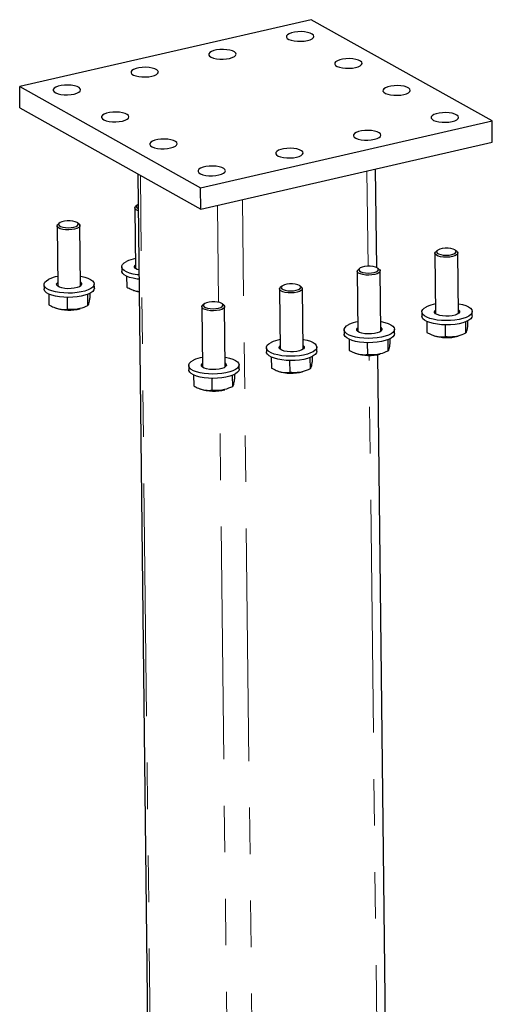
# Model space of a CAD drawing. Header units: millimetres. Extents: x 0 to 841, y 0 to 594.
# Tile 94 of 107: x 629 to 641, y 419 to 446. Entities that reach past the tile are written whole.
import ezdxf

# ---------------------------------------------------------------- set-up
doc = ezdxf.new("R2010")
doc.units = ezdxf.units.MM
doc.linetypes.add('PHANTOM', pattern=[12.7, 6.35, -1.27, 1.27, -1.27, 1.27, -1.27])
doc.layers.add('TRAIT-FORT', color=4, linetype='Continuous', lineweight=25)

msp = doc.modelspace()

# ---------------------------------------------------------------- linework, layer by layer
at = {"color": 8, "linetype": 'PHANTOM', "lineweight": 18}
for p, q in [((638.02062, 439.08863), (637.99095, 441.68405)), ((632.26058, 401.40773), (631.80135, 441.56673)), ((635.05818, 400.1791), (634.59247, 440.90545)), ((633.93665, 438.10176), (633.90639, 440.74827)), ((638.45666, 400.9577), (638.04848, 436.65239)), ((634.36973, 400.2291), (633.96424, 435.68875))]:
    msp.add_line(p, q, dxfattribs=at)
at = {"layer": 'TRAIT-FORT', "color": 4, "linetype": 'Continuous', "lineweight": 25}
for p, q in [((636.46735, 445.8162), (628.50218, 443.99135)), ((641.41069, 443.05379), (636.46735, 445.8162)), ((628.50218, 443.99135), (633.44551, 441.22894)), ((628.50887, 443.40662), (628.50218, 443.99135)), ((628.50887, 443.40662), (633.4522, 440.64421)), ((633.44551, 441.22894), (641.41069, 443.05379)), ((641.41737, 442.46906), (641.41069, 443.05379)), ((633.4522, 440.64421), (641.41737, 442.46906)), ((638.25914, 439.0501), (638.2284, 441.73845)), ((631.72676, 441.60841), (632.18542, 401.49934)), ((633.4522, 440.64421), (633.44551, 441.22894)), ((631.647, 440.67292), (631.66583, 439.02606)), ((631.647, 440.67292), (631.66583, 439.02606)), ((631.70972, 440.75037), (631.66961, 440.7148)), ((631.70972, 440.75037), (631.66961, 440.7148)), ((629.52295, 440.1863), (629.54178, 438.53944)), ((629.52295, 440.1863), (629.54178, 438.53944)), ((629.58568, 440.26374), (629.54556, 440.22817)), ((629.58568, 440.26374), (629.54556, 440.22817)), ((630.12434, 440.23479), (630.08343, 440.26943)), ((630.12434, 440.23479), (630.08343, 440.26943)), ((630.16674, 438.54658), (630.14791, 440.19344)), ((630.16674, 438.54658), (630.14791, 440.19344)), ((639.91248, 439.51369), (639.87237, 439.47812)), ((639.91248, 439.51369), (639.87237, 439.47812)), ((640.45115, 439.48474), (640.41023, 439.51938)), ((640.45115, 439.48474), (640.41023, 439.51938)), ((639.84976, 439.43624), (639.86859, 437.78938)), ((639.84976, 439.43624), (639.86859, 437.78938)), ((640.49355, 437.79653), (640.47472, 439.44339)), ((640.49355, 437.79653), (640.47472, 439.44339)), ((631.29027, 439.07232), (631.29161, 438.95537)), ((631.29027, 439.07232), (631.29161, 438.95537)), ((637.78844, 439.02706), (637.74833, 438.9915)), ((637.78844, 439.02706), (637.74833, 438.9915)), ((638.3271, 438.99811), (638.28619, 439.03276)), ((638.3271, 438.99811), (638.28619, 439.03276)), ((638.3695, 437.30991), (638.35067, 438.95677)), ((638.3695, 437.30991), (638.35067, 438.95677)), ((631.42252, 438.8152), (631.42593, 438.51649)), ((637.72571, 438.94962), (637.74454, 437.30276)), ((637.72571, 438.94962), (637.74454, 437.30276)), ((629.16623, 438.58569), (629.16757, 438.46875)), ((629.16623, 438.58569), (629.16757, 438.46875)), ((630.54248, 438.48447), (630.54114, 438.60142)), ((630.54248, 438.48447), (630.54114, 438.60142)), ((631.5706, 438.446), (631.57104, 438.44582)), ((631.5706, 438.446), (631.57104, 438.44582)), ((635.60166, 438.46299), (635.6205, 436.81613)), ((635.60166, 438.46299), (635.6205, 436.81613)), ((635.66439, 438.54044), (635.62428, 438.50487)), ((635.66439, 438.54044), (635.62428, 438.50487)), ((636.20306, 438.51149), (636.16214, 438.54613)), ((636.20306, 438.51149), (636.16214, 438.54613)), ((636.24545, 436.82328), (636.22662, 438.47014)), ((636.24545, 436.82328), (636.22662, 438.47014)), ((629.29847, 438.32857), (629.30189, 438.02987)), ((629.79899, 438.23417), (629.8027, 437.90984)), ((630.3563, 438.31555), (630.35984, 438.00601)), ((630.41481, 438.34134), (630.41617, 438.22221)), ((629.44656, 437.95937), (629.447, 437.9592)), ((629.44656, 437.95937), (629.447, 437.9592)), ((633.47762, 437.97637), (633.49645, 436.32951)), ((633.47762, 437.97637), (633.49645, 436.32951)), ((633.54034, 438.05381), (633.50023, 438.01824)), ((633.54034, 438.05381), (633.50023, 438.01824)), ((634.07901, 438.02486), (634.03809, 438.0595)), ((634.07901, 438.02486), (634.03809, 438.0595)), ((634.12141, 436.33665), (634.10258, 437.98351)), ((634.12141, 436.33665), (634.10258, 437.98351)), ((639.49304, 437.83564), (639.49437, 437.7187)), ((639.49304, 437.83564), (639.49437, 437.7187)), ((640.86928, 437.73442), (640.86795, 437.85137)), ((640.86928, 437.73442), (640.86795, 437.85137)), ((637.36899, 437.34902), (637.37033, 437.23207)), ((637.36899, 437.34902), (637.37033, 437.23207)), ((638.74524, 437.24779), (638.7439, 437.36474)), ((638.74524, 437.24779), (638.7439, 437.36474)), ((639.62528, 437.57852), (639.6287, 437.27982)), ((640.1258, 437.48411), (640.1295, 437.15979)), ((640.68311, 437.5655), (640.68664, 437.25596)), ((640.74162, 437.59129), (640.74298, 437.47216)), ((637.50123, 437.0919), (637.50465, 436.79319)), ((638.55906, 437.07887), (638.5626, 436.76934)), ((638.61757, 437.10466), (638.61893, 436.98553)), ((639.77336, 437.20932), (639.7738, 437.20915)), ((639.77336, 437.20932), (639.7738, 437.20915)), ((635.24494, 436.86239), (635.24628, 436.74544)), ((635.24494, 436.86239), (635.24628, 436.74544)), ((636.62119, 436.76117), (636.61985, 436.87811)), ((636.62119, 436.76117), (636.61985, 436.87811)), ((638.00175, 436.99749), (638.00546, 436.67317)), ((635.37719, 436.60527), (635.3806, 436.30657)), ((636.43501, 436.59224), (636.43855, 436.28271)), ((636.49352, 436.61804), (636.49488, 436.4989)), ((637.64932, 436.7227), (637.64976, 436.72252)), ((637.64932, 436.7227), (637.64976, 436.72252)), ((638.69298, 401.11075), (638.28632, 436.67319)), ((633.1209, 436.37577), (633.12223, 436.25882)), ((633.1209, 436.37577), (633.12223, 436.25882)), ((634.49714, 436.27454), (634.49581, 436.39149)), ((634.49714, 436.27454), (634.49581, 436.39149)), ((635.8777, 436.51086), (635.88141, 436.18654)), ((633.25314, 436.11864), (633.25656, 435.81994)), ((633.75366, 436.02424), (633.75736, 435.69992)), ((634.31097, 436.10562), (634.31451, 435.79609)), ((634.36948, 436.13141), (634.37084, 436.01228)), ((635.52527, 436.23607), (635.52571, 436.2359)), ((635.52527, 436.23607), (635.52571, 436.2359)), ((633.40122, 435.74944), (633.40166, 435.74927)), ((633.40122, 435.74944), (633.40166, 435.74927))]:
    msp.add_line(p, q, dxfattribs=at)
at = {"layer": 'TRAIT-FORT', "color": 4, "linetype": 'Continuous', "lineweight": 25, "flags": 128}
for points in [[(636.3629, 445.24698), (636.43593, 445.2686), (636.49193, 445.29581), (636.52741, 445.32689), (636.54013, 445.3599), (636.52929, 445.39275), (636.49556, 445.42339), (636.44108, 445.44988), (636.36926, 445.47057), (636.28462, 445.48415), (636.19247, 445.48977), (636.09861, 445.48708), (636.00893, 445.47625), (635.92906, 445.45795), (635.86403, 445.43334), (635.81793, 445.40396), (635.79364, 445.37166), (635.79269, 445.33847), (635.81515, 445.30648), (635.85961, 445.27769), (635.92326, 445.25391), (636.00211, 445.23664), (636.09121, 445.22696), (636.18495, 445.22548), (636.27746, 445.2323), (636.3629, 445.24698)], [(634.23886, 444.76035), (634.31188, 444.78198), (634.36789, 444.80918), (634.40337, 444.84027), (634.41608, 444.87327), (634.40524, 444.90612), (634.37152, 444.93676), (634.31704, 444.96325), (634.24522, 444.98394), (634.16057, 444.99752), (634.06843, 445.00315), (633.97456, 445.00046), (633.88488, 444.98962), (633.80502, 444.97132), (633.73999, 444.94671), (633.69388, 444.91734), (633.66959, 444.88504), (633.66865, 444.85185), (633.69111, 444.81985), (633.73556, 444.79106), (633.79921, 444.76728), (633.87807, 444.75001), (633.96716, 444.74033), (634.06091, 444.73885), (634.15341, 444.74567), (634.23886, 444.76035)], [(637.68113, 444.51033), (637.75415, 444.53196), (637.81016, 444.55917), (637.84564, 444.59025), (637.85835, 444.62326), (637.84751, 444.65611), (637.81379, 444.68674), (637.7593, 444.71324), (637.68749, 444.73393), (637.60284, 444.74751), (637.5107, 444.75313), (637.41683, 444.75044), (637.32715, 444.7396), (637.24729, 444.72131), (637.18226, 444.6967), (637.13615, 444.66732), (637.11186, 444.63502), (637.11092, 444.60183), (637.13338, 444.56984), (637.17783, 444.54104), (637.24148, 444.51726), (637.32033, 444.49999), (637.40943, 444.49032), (637.50318, 444.48884), (637.59568, 444.49565), (637.68113, 444.51033)], [(632.11481, 444.27373), (632.18783, 444.29535), (632.24384, 444.32256), (632.27932, 444.35364), (632.29204, 444.38665), (632.28119, 444.4195), (632.24747, 444.45013), (632.19299, 444.47663), (632.12117, 444.49732), (632.03653, 444.5109), (631.94438, 444.51652), (631.85052, 444.51383), (631.76083, 444.503), (631.68097, 444.4847), (631.61594, 444.46009), (631.56983, 444.43071), (631.54555, 444.39841), (631.5446, 444.36522), (631.56706, 444.33323), (631.61151, 444.30443), (631.67517, 444.28066), (631.75402, 444.26338), (631.84312, 444.25371), (631.93686, 444.25223), (632.02936, 444.25904), (632.11481, 444.27373)], [(629.99076, 443.7871), (630.06379, 443.80872), (630.1198, 443.83593), (630.15527, 443.86702), (630.16799, 443.90002), (630.15715, 443.93287), (630.12342, 443.96351), (630.06894, 443.99), (629.99712, 444.01069), (629.91248, 444.02427), (629.82033, 444.02989), (629.72647, 444.0272), (629.63679, 444.01637), (629.55692, 443.99807), (629.4919, 443.97346), (629.44579, 443.94409), (629.4215, 443.91179), (629.42056, 443.8786), (629.44301, 443.8466), (629.48747, 443.81781), (629.55112, 443.79403), (629.62997, 443.77676), (629.71907, 443.76708), (629.81282, 443.7656), (629.90532, 443.77242), (629.99076, 443.7871)], [(638.99935, 443.77369), (639.07237, 443.79532), (639.12838, 443.82252), (639.16386, 443.85361), (639.17657, 443.88661), (639.16573, 443.91946), (639.13201, 443.9501), (639.07753, 443.97659), (639.00571, 443.99728), (638.92107, 444.01086), (638.82892, 444.01649), (638.73505, 444.0138), (638.64537, 444.00296), (638.56551, 443.98467), (638.50048, 443.96005), (638.45437, 443.93068), (638.43008, 443.89838), (638.42914, 443.86519), (638.4516, 443.83319), (638.49605, 443.8044), (638.5597, 443.78062), (638.63856, 443.76335), (638.72765, 443.75367), (638.8214, 443.75219), (638.9139, 443.75901), (638.99935, 443.77369)], [(631.30899, 443.05046), (631.38201, 443.07208), (631.43802, 443.09929), (631.4735, 443.13037), (631.48621, 443.16338), (631.47537, 443.19623), (631.44165, 443.22687), (631.38716, 443.25336), (631.31535, 443.27405), (631.2307, 443.28763), (631.13856, 443.29325), (631.04469, 443.29056), (630.95501, 443.27973), (630.87515, 443.26143), (630.81012, 443.23682), (630.76401, 443.20744), (630.73972, 443.17514), (630.73878, 443.14195), (630.76124, 443.10996), (630.80569, 443.08117), (630.86934, 443.05739), (630.94819, 443.04012), (631.03729, 443.03044), (631.13104, 443.02896), (631.22354, 443.03578), (631.30899, 443.05046)], [(640.31757, 443.03705), (640.39059, 443.05867), (640.4466, 443.08588), (640.48208, 443.11697), (640.4948, 443.14997), (640.48395, 443.18282), (640.45023, 443.21346), (640.39575, 443.23995), (640.32393, 443.26064), (640.23929, 443.27422), (640.14714, 443.27984), (640.05328, 443.27715), (639.9636, 443.26632), (639.88373, 443.24802), (639.8187, 443.22341), (639.7726, 443.19403), (639.74831, 443.16174), (639.74736, 443.12855), (639.76982, 443.09655), (639.81427, 443.06776), (639.87793, 443.04398), (639.95678, 443.02671), (640.04588, 443.01703), (640.13962, 443.01555), (640.23212, 443.02237), (640.31757, 443.03705)], [(638.19352, 442.55042), (638.26655, 442.57205), (638.32256, 442.59926), (638.35803, 442.63034), (638.37075, 442.66334), (638.35991, 442.6962), (638.32618, 442.72683), (638.2717, 442.75333), (638.19988, 442.77401), (638.11524, 442.7876), (638.02309, 442.79322), (637.92923, 442.79053), (637.83955, 442.77969), (637.75968, 442.7614), (637.69466, 442.73679), (637.64855, 442.70741), (637.62426, 442.67511), (637.62332, 442.64192), (637.64578, 442.60992), (637.69023, 442.58113), (637.75388, 442.55735), (637.83273, 442.54008), (637.92183, 442.5304), (638.01558, 442.52893), (638.10808, 442.53574), (638.19352, 442.55042)], [(632.62721, 442.31381), (632.70023, 442.33544), (632.75624, 442.36265), (632.79172, 442.39373), (632.80443, 442.42673), (632.79359, 442.45959), (632.75987, 442.49022), (632.70539, 442.51672), (632.63357, 442.5374), (632.54893, 442.55099), (632.45678, 442.55661), (632.36291, 442.55392), (632.27323, 442.54308), (632.19337, 442.52479), (632.12834, 442.50018), (632.08223, 442.4708), (632.05794, 442.4385), (632.057, 442.40531), (632.07946, 442.37331), (632.12391, 442.34452), (632.18756, 442.32074), (632.26642, 442.30347), (632.35552, 442.29379), (632.44926, 442.29232), (632.54176, 442.29913), (632.62721, 442.31381)], [(636.06948, 442.0638), (636.1425, 442.08542), (636.19851, 442.11263), (636.23399, 442.14371), (636.2467, 442.17672), (636.23586, 442.20957), (636.20214, 442.24021), (636.14766, 442.2667), (636.07584, 442.28739), (635.9912, 442.30097), (635.89905, 442.30659), (635.80518, 442.3039), (635.7155, 442.29307), (635.63564, 442.27477), (635.57061, 442.25016), (635.5245, 442.22078), (635.50021, 442.18848), (635.49927, 442.15529), (635.52173, 442.1233), (635.56618, 442.09451), (635.62983, 442.07073), (635.70869, 442.05346), (635.79778, 442.04378), (635.89153, 442.0423), (635.98403, 442.04912), (636.06948, 442.0638)], [(633.94543, 441.57717), (634.01845, 441.5988), (634.07446, 441.626), (634.10994, 441.65709), (634.12266, 441.69009), (634.11181, 441.72294), (634.07809, 441.75358), (634.02361, 441.78007), (633.95179, 441.80076), (633.86715, 441.81434), (633.775, 441.81997), (633.68114, 441.81728), (633.59146, 441.80644), (633.51159, 441.78814), (633.44656, 441.76353), (633.40046, 441.73416), (633.37617, 441.70186), (633.37522, 441.66867), (633.39768, 441.63667), (633.44214, 441.60788), (633.50579, 441.5841), (633.58464, 441.56683), (633.67374, 441.55715), (633.76748, 441.55567), (633.85998, 441.56249), (633.94543, 441.57717)], [(631.73833, 440.59634), (631.73582, 440.59722), (631.68524, 440.62087), (631.65499, 440.64865), (631.64733, 440.67849), (631.66282, 440.70819), (631.66961, 440.7148)], [(631.73833, 440.59634), (631.73582, 440.59722), (631.68524, 440.62087), (631.65499, 440.64865), (631.64733, 440.67849), (631.66282, 440.70819), (631.66961, 440.7148)], [(631.73637, 440.76833), (631.72862, 440.76396), (631.69808, 440.73751), (631.69072, 440.70928), (631.7072, 440.68177), (631.73759, 440.66145)], [(631.73637, 440.76833), (631.72862, 440.76396), (631.69808, 440.73751), (631.69072, 440.70928), (631.7072, 440.68177), (631.73759, 440.66145)], [(629.72253, 440.31584), (629.65558, 440.29965), (629.60457, 440.27733), (629.57403, 440.25088), (629.56667, 440.22265), (629.58315, 440.19514), (629.62201, 440.1708), (629.67979, 440.15179), (629.75135, 440.1398), (629.83035, 440.1359), (629.90975, 440.14043), (629.98251, 440.15299), (630.04216, 440.17246), (630.0834, 440.19712), (630.10256, 440.22477), (630.09795, 440.25295), (630.06996, 440.27917), (630.0211, 440.30109), (629.9557, 440.31676), (629.87957, 440.3248), (629.79948, 440.32448), (629.72253, 440.31584)], [(629.72253, 440.31584), (629.65558, 440.29965), (629.60457, 440.27733), (629.57403, 440.25088), (629.56667, 440.22265), (629.58315, 440.19514), (629.62201, 440.1708), (629.67979, 440.15179), (629.75135, 440.1398), (629.83035, 440.1359), (629.90975, 440.14043), (629.98251, 440.15299), (630.04216, 440.17246), (630.0834, 440.19712), (630.10256, 440.22477), (630.09795, 440.25295), (630.06996, 440.27917), (630.0211, 440.30109), (629.9557, 440.31676), (629.87957, 440.3248), (629.79948, 440.32448), (629.72253, 440.31584)], [(630.12434, 440.23479), (630.12751, 440.232), (630.14664, 440.20292), (630.14269, 440.17287), (630.11595, 440.14408), (630.06841, 440.11869), (630.00359, 440.09857), (629.92629, 440.08523), (629.84226, 440.07965), (629.75772, 440.08224), (629.67894, 440.09282), (629.61177, 440.11059), (629.56119, 440.13424), (629.53095, 440.16202), (629.52328, 440.19186), (629.53877, 440.22156), (629.54556, 440.22817)], [(630.12434, 440.23479), (630.12751, 440.232), (630.14664, 440.20292), (630.14269, 440.17287), (630.11595, 440.14408), (630.06841, 440.11869), (630.00359, 440.09857), (629.92629, 440.08523), (629.84226, 440.07965), (629.75772, 440.08224), (629.67894, 440.09282), (629.61177, 440.11059), (629.56119, 440.13424), (629.53095, 440.16202), (629.52328, 440.19186), (629.53877, 440.22156), (629.54556, 440.22817)], [(640.04934, 439.56579), (639.98239, 439.54959), (639.93138, 439.52728), (639.90084, 439.50083), (639.89348, 439.4726), (639.90996, 439.44509), (639.94882, 439.42075), (640.0066, 439.40174), (640.07816, 439.38975), (640.15716, 439.38585), (640.23656, 439.39038), (640.30932, 439.40293), (640.36897, 439.42241), (640.4102, 439.44707), (640.42937, 439.47471), (640.42475, 439.5029), (640.39677, 439.52912), (640.34791, 439.55104), (640.28251, 439.56671), (640.20638, 439.57475), (640.12628, 439.57443), (640.04934, 439.56579)], [(640.04934, 439.56579), (639.98239, 439.54959), (639.93138, 439.52728), (639.90084, 439.50083), (639.89348, 439.4726), (639.90996, 439.44509), (639.94882, 439.42075), (640.0066, 439.40174), (640.07816, 439.38975), (640.15716, 439.38585), (640.23656, 439.39038), (640.30932, 439.40293), (640.36897, 439.42241), (640.4102, 439.44707), (640.42937, 439.47471), (640.42475, 439.5029), (640.39677, 439.52912), (640.34791, 439.55104), (640.28251, 439.56671), (640.20638, 439.57475), (640.12628, 439.57443), (640.04934, 439.56579)], [(640.45115, 439.48474), (640.45432, 439.48195), (640.47345, 439.45286), (640.4695, 439.42282), (640.44276, 439.39403), (640.39522, 439.36864), (640.33039, 439.34852), (640.2531, 439.33518), (640.16907, 439.3296), (640.08453, 439.33219), (640.00575, 439.34277), (639.93858, 439.36054), (639.888, 439.38419), (639.85775, 439.41197), (639.85009, 439.44181), (639.86558, 439.47151), (639.87237, 439.47812)], [(640.45115, 439.48474), (640.45432, 439.48195), (640.47345, 439.45286), (640.4695, 439.42282), (640.44276, 439.39403), (640.39522, 439.36864), (640.33039, 439.34852), (640.2531, 439.33518), (640.16907, 439.3296), (640.08453, 439.33219), (640.00575, 439.34277), (639.93858, 439.36054), (639.888, 439.38419), (639.85775, 439.41197), (639.85009, 439.44181), (639.86558, 439.47151), (639.87237, 439.47812)], [(631.75967, 438.73104), (631.71271, 438.73683), (631.60383, 438.75613), (631.50701, 438.78208), (631.42536, 438.81386), (631.3615, 438.85043), (631.3175, 438.89063), (631.29476, 438.93317), (631.29161, 438.95537)], [(631.75967, 438.73104), (631.71271, 438.73683), (631.60383, 438.75613), (631.50701, 438.78208), (631.42536, 438.81386), (631.3615, 438.85043), (631.3175, 438.89063), (631.29476, 438.93317), (631.29161, 438.95537)], [(631.75833, 438.84799), (631.71138, 438.85378), (631.60249, 438.87308), (631.50567, 438.89903), (631.42402, 438.9308), (631.36017, 438.96738), (631.31616, 439.00758), (631.29342, 439.05011), (631.29268, 439.09361), (631.31395, 439.13668), (631.35655, 439.17793), (631.41912, 439.21605)], [(631.75833, 438.84799), (631.71138, 438.85378), (631.60249, 438.87308), (631.50567, 438.89903), (631.42402, 438.9308), (631.36017, 438.96738), (631.31616, 439.00758), (631.29342, 439.05011), (631.29268, 439.09361), (631.31395, 439.13668), (631.35655, 439.17793), (631.41912, 439.21605)], [(631.75676, 438.98502), (631.71192, 439.00058), (631.66457, 439.02702), (631.63856, 439.05708), (631.63567, 439.08871), (631.65609, 439.11976), (631.66467, 439.12715)], [(631.75676, 438.98502), (631.71192, 439.00058), (631.66457, 439.02702), (631.63856, 439.05708), (631.63567, 439.08871), (631.65609, 439.11976), (631.66467, 439.12715)], [(638.3271, 438.99811), (638.33027, 438.99532), (638.3494, 438.96624), (638.34545, 438.93619), (638.31871, 438.9074), (638.27117, 438.88201), (638.20635, 438.8619), (638.12905, 438.84855), (638.04502, 438.84297), (637.96048, 438.84557), (637.8817, 438.85614), (637.81453, 438.87391), (637.76395, 438.89757), (637.73371, 438.92534), (637.72604, 438.95519), (637.74153, 438.98488), (637.74833, 438.9915)], [(638.3271, 438.99811), (638.33027, 438.99532), (638.3494, 438.96624), (638.34545, 438.93619), (638.31871, 438.9074), (638.27117, 438.88201), (638.20635, 438.8619), (638.12905, 438.84855), (638.04502, 438.84297), (637.96048, 438.84557), (637.8817, 438.85614), (637.81453, 438.87391), (637.76395, 438.89757), (637.73371, 438.92534), (637.72604, 438.95519), (637.74153, 438.98488), (637.74833, 438.9915)], [(637.9253, 439.07917), (637.85834, 439.06297), (637.80733, 439.04065), (637.77679, 439.01421), (637.76943, 438.98597), (637.78591, 438.95846), (637.82477, 438.93412), (637.88255, 438.91511), (637.95411, 438.90312), (638.03311, 438.89922), (638.11251, 438.90375), (638.18527, 438.91631), (638.24492, 438.93578), (638.28616, 438.96044), (638.30532, 438.98809), (638.30071, 439.01628), (638.27272, 439.04249), (638.22386, 439.06441), (638.15846, 439.08009), (638.08233, 439.08812), (638.00224, 439.08781), (637.9253, 439.07917)], [(637.9253, 439.07917), (637.85834, 439.06297), (637.80733, 439.04065), (637.77679, 439.01421), (637.76943, 438.98597), (637.78591, 438.95846), (637.82477, 438.93412), (637.88255, 438.91511), (637.95411, 438.90312), (638.03311, 438.89922), (638.11251, 438.90375), (638.18527, 438.91631), (638.24492, 438.93578), (638.28616, 438.96044), (638.30532, 438.98809), (638.30071, 439.01628), (638.27272, 439.04249), (638.22386, 439.06441), (638.15846, 439.08009), (638.08233, 439.08812), (638.00224, 439.08781), (637.9253, 439.07917)], [(630.16369, 438.81327), (630.17577, 438.81118), (630.27904, 438.78847), (630.36864, 438.75949), (630.44169, 438.72518), (630.49583, 438.68663), (630.52934, 438.6451), (630.54113, 438.60191), (630.53083, 438.55845), (630.49876, 438.51612), (630.44596, 438.47627), (630.37412, 438.4402), (630.28556, 438.40906), (630.18311, 438.38384), (630.07008, 438.36537), (629.95009, 438.35423), (629.827, 438.35078), (629.70477, 438.35514), (629.58733, 438.36715), (629.47845, 438.38645), (629.38162, 438.4124), (629.29997, 438.44418), (629.23612, 438.48075), (629.19212, 438.52095), (629.16938, 438.56349), (629.16863, 438.60699), (629.1899, 438.65006), (629.23251, 438.69131), (629.29508, 438.72942), (629.29508, 438.72942)], [(630.16369, 438.81327), (630.17577, 438.81118), (630.27904, 438.78847), (630.36864, 438.75949), (630.44169, 438.72518), (630.49583, 438.68663), (630.52934, 438.6451), (630.54113, 438.60191), (630.53083, 438.55845), (630.49876, 438.51612), (630.44596, 438.47627), (630.37412, 438.4402), (630.28556, 438.40906), (630.18311, 438.38384), (630.07008, 438.36537), (629.95009, 438.35423), (629.827, 438.35078), (629.70477, 438.35514), (629.58733, 438.36715), (629.47845, 438.38645), (629.38162, 438.4124), (629.29997, 438.44418), (629.23612, 438.48075), (629.19212, 438.52095), (629.16938, 438.56349), (629.16863, 438.60699), (629.1899, 438.65006), (629.23251, 438.69131), (629.29508, 438.72942), (629.29508, 438.72942)], [(630.54248, 438.48447), (630.53216, 438.4415), (630.5001, 438.39917), (630.4473, 438.35933), (630.37546, 438.32325), (630.28689, 438.29211), (630.18445, 438.2669), (630.07141, 438.24842), (629.95143, 438.23728), (629.82834, 438.23383), (629.70611, 438.23819), (629.58867, 438.25021), (629.47978, 438.2695), (629.38296, 438.29546), (629.30131, 438.32723), (629.23746, 438.3638), (629.19345, 438.40401), (629.17071, 438.44654), (629.16757, 438.46875)], [(630.54248, 438.48447), (630.53216, 438.4415), (630.5001, 438.39917), (630.4473, 438.35933), (630.37546, 438.32325), (630.28689, 438.29211), (630.18445, 438.2669), (630.07141, 438.24842), (629.95143, 438.23728), (629.82834, 438.23383), (629.70611, 438.23819), (629.58867, 438.25021), (629.47978, 438.2695), (629.38296, 438.29546), (629.30131, 438.32723), (629.23746, 438.3638), (629.19345, 438.40401), (629.17071, 438.44654), (629.16757, 438.46875)], [(630.16558, 438.64767), (630.16684, 438.64672), (630.19285, 438.61666), (630.19574, 438.58503), (630.17532, 438.55398), (630.13299, 438.52562), (630.07161, 438.5019), (629.99539, 438.48442), (629.90951, 438.47438), (629.81983, 438.47246), (629.73245, 438.47879), (629.65333, 438.49295), (629.58787, 438.51396), (629.54052, 438.54039), (629.51452, 438.57045), (629.51162, 438.60208), (629.53204, 438.63313), (629.54063, 438.64053)], [(630.16558, 438.64767), (630.16684, 438.64672), (630.19285, 438.61666), (630.19574, 438.58503), (630.17532, 438.55398), (630.13299, 438.52562), (630.07161, 438.5019), (629.99539, 438.48442), (629.90951, 438.47438), (629.81983, 438.47246), (629.73245, 438.47879), (629.65333, 438.49295), (629.58787, 438.51396), (629.54052, 438.54039), (629.51452, 438.57045), (629.51162, 438.60208), (629.53204, 438.63313), (629.54063, 438.64053)], [(636.20306, 438.51149), (636.20622, 438.50869), (636.22536, 438.47961), (636.22141, 438.44956), (636.19467, 438.42078), (636.14712, 438.39538), (636.0823, 438.37527), (636.00501, 438.36193), (635.92097, 438.35635), (635.83643, 438.35894), (635.75766, 438.36952), (635.69049, 438.38729), (635.6399, 438.41094), (635.60966, 438.43872), (635.602, 438.46856), (635.61749, 438.49826), (635.62428, 438.50487)], [(636.20306, 438.51149), (636.20622, 438.50869), (636.22536, 438.47961), (636.22141, 438.44956), (636.19467, 438.42078), (636.14712, 438.39538), (636.0823, 438.37527), (636.00501, 438.36193), (635.92097, 438.35635), (635.83643, 438.35894), (635.75766, 438.36952), (635.69049, 438.38729), (635.6399, 438.41094), (635.60966, 438.43872), (635.602, 438.46856), (635.61749, 438.49826), (635.62428, 438.50487)], [(635.80125, 438.59254), (635.7343, 438.57634), (635.68328, 438.55403), (635.65274, 438.52758), (635.64539, 438.49935), (635.66187, 438.47184), (635.70072, 438.4475), (635.7585, 438.42849), (635.83007, 438.4165), (635.90906, 438.4126), (635.98847, 438.41712), (636.06122, 438.42968), (636.12087, 438.44916), (636.16211, 438.47381), (636.18127, 438.50146), (636.17666, 438.52965), (636.14868, 438.55587), (636.09982, 438.57779), (636.03441, 438.59346), (635.95828, 438.6015), (635.87819, 438.60118), (635.80125, 438.59254)], [(635.80125, 438.59254), (635.7343, 438.57634), (635.68328, 438.55403), (635.65274, 438.52758), (635.64539, 438.49935), (635.66187, 438.47184), (635.70072, 438.4475), (635.7585, 438.42849), (635.83007, 438.4165), (635.90906, 438.4126), (635.98847, 438.41712), (636.06122, 438.42968), (636.12087, 438.44916), (636.16211, 438.47381), (636.18127, 438.50146), (636.17666, 438.52965), (636.14868, 438.55587), (636.09982, 438.57779), (636.03441, 438.59346), (635.95828, 438.6015), (635.87819, 438.60118), (635.80125, 438.59254)], [(634.07901, 438.02486), (634.08218, 438.02207), (634.10131, 437.99299), (634.09736, 437.96294), (634.07062, 437.93415), (634.02308, 437.90876), (633.95825, 437.88864), (633.88096, 437.8753), (633.79693, 437.86972), (633.71239, 437.87231), (633.63361, 437.88289), (633.56644, 437.90066), (633.51586, 437.92431), (633.48561, 437.95209), (633.47795, 437.98194), (633.49344, 438.01163), (633.50023, 438.01824)], [(634.07901, 438.02486), (634.08218, 438.02207), (634.10131, 437.99299), (634.09736, 437.96294), (634.07062, 437.93415), (634.02308, 437.90876), (633.95825, 437.88864), (633.88096, 437.8753), (633.79693, 437.86972), (633.71239, 437.87231), (633.63361, 437.88289), (633.56644, 437.90066), (633.51586, 437.92431), (633.48561, 437.95209), (633.47795, 437.98194), (633.49344, 438.01163), (633.50023, 438.01824)], [(633.6772, 438.10591), (633.61025, 438.08972), (633.55924, 438.0674), (633.5287, 438.04095), (633.52134, 438.01272), (633.53782, 437.98521), (633.57668, 437.96087), (633.63446, 437.94186), (633.70602, 437.92987), (633.78502, 437.92597), (633.86442, 437.9305), (633.93718, 437.94306), (633.99683, 437.96253), (634.03806, 437.98719), (634.05723, 438.01484), (634.05261, 438.04302), (634.02463, 438.06924), (633.97577, 438.09116), (633.91037, 438.10684), (633.83424, 438.11487), (633.75414, 438.11455), (633.6772, 438.10591)], [(633.6772, 438.10591), (633.61025, 438.08972), (633.55924, 438.0674), (633.5287, 438.04095), (633.52134, 438.01272), (633.53782, 437.98521), (633.57668, 437.96087), (633.63446, 437.94186), (633.70602, 437.92987), (633.78502, 437.92597), (633.86442, 437.9305), (633.93718, 437.94306), (633.99683, 437.96253), (634.03806, 437.98719), (634.05723, 438.01484), (634.05261, 438.04302), (634.02463, 438.06924), (633.97577, 438.09116), (633.91037, 438.10684), (633.83424, 438.11487), (633.75414, 438.11455), (633.6772, 438.10591)], [(640.4905, 438.06322), (640.50258, 438.06113), (640.60585, 438.03842), (640.69545, 438.00944), (640.76849, 437.97513), (640.82264, 437.93658), (640.85615, 437.89505), (640.86794, 437.85186), (640.85763, 437.8084), (640.82557, 437.76606), (640.77277, 437.72622), (640.70093, 437.69015), (640.61236, 437.659), (640.50992, 437.63379), (640.39689, 437.61532), (640.2769, 437.60418), (640.15381, 437.60073), (640.03158, 437.60509), (639.91414, 437.6171), (639.80525, 437.6364), (639.70843, 437.66235), (639.62678, 437.69412), (639.56293, 437.7307), (639.51892, 437.7709), (639.49618, 437.81344), (639.49544, 437.85694), (639.51671, 437.9), (639.55931, 437.94126), (639.62188, 437.97937), (639.62188, 437.97937)], [(640.4905, 438.06322), (640.50258, 438.06113), (640.60585, 438.03842), (640.69545, 438.00944), (640.76849, 437.97513), (640.82264, 437.93658), (640.85615, 437.89505), (640.86794, 437.85186), (640.85763, 437.8084), (640.82557, 437.76606), (640.77277, 437.72622), (640.70093, 437.69015), (640.61236, 437.659), (640.50992, 437.63379), (640.39689, 437.61532), (640.2769, 437.60418), (640.15381, 437.60073), (640.03158, 437.60509), (639.91414, 437.6171), (639.80525, 437.6364), (639.70843, 437.66235), (639.62678, 437.69412), (639.56293, 437.7307), (639.51892, 437.7709), (639.49618, 437.81344), (639.49544, 437.85694), (639.51671, 437.9), (639.55931, 437.94126), (639.62188, 437.97937), (639.62188, 437.97937)], [(640.49239, 437.89762), (640.49365, 437.89666), (640.51966, 437.86661), (640.52255, 437.83498), (640.50213, 437.80392), (640.45979, 437.77557), (640.39842, 437.75185), (640.3222, 437.73437), (640.23632, 437.72433), (640.14663, 437.72241), (640.05926, 437.72874), (639.98014, 437.7429), (639.91468, 437.76391), (639.86733, 437.79034), (639.84132, 437.8204), (639.83843, 437.85203), (639.85885, 437.88308), (639.86743, 437.89048)], [(640.49239, 437.89762), (640.49365, 437.89666), (640.51966, 437.86661), (640.52255, 437.83498), (640.50213, 437.80392), (640.45979, 437.77557), (640.39842, 437.75185), (640.3222, 437.73437), (640.23632, 437.72433), (640.14663, 437.72241), (640.05926, 437.72874), (639.98014, 437.7429), (639.91468, 437.76391), (639.86733, 437.79034), (639.84132, 437.8204), (639.83843, 437.85203), (639.85885, 437.88308), (639.86743, 437.89048)], [(640.86928, 437.73442), (640.85897, 437.69145), (640.8269, 437.64912), (640.7741, 437.60928), (640.70227, 437.5732), (640.6137, 437.54206), (640.51126, 437.51684), (640.39822, 437.49837), (640.27823, 437.48723), (640.15515, 437.48378), (640.03292, 437.48814), (639.91547, 437.50016), (639.80659, 437.51945), (639.70977, 437.5454), (639.62812, 437.57718), (639.56427, 437.61375), (639.52026, 437.65395), (639.49752, 437.69649), (639.49437, 437.7187)], [(640.86928, 437.73442), (640.85897, 437.69145), (640.8269, 437.64912), (640.7741, 437.60928), (640.70227, 437.5732), (640.6137, 437.54206), (640.51126, 437.51684), (640.39822, 437.49837), (640.27823, 437.48723), (640.15515, 437.48378), (640.03292, 437.48814), (639.91547, 437.50016), (639.80659, 437.51945), (639.70977, 437.5454), (639.62812, 437.57718), (639.56427, 437.61375), (639.52026, 437.65395), (639.49752, 437.69649), (639.49437, 437.7187)], [(638.36645, 437.57659), (638.37854, 437.57451), (638.4818, 437.55179), (638.5714, 437.52281), (638.64445, 437.4885), (638.69859, 437.44996), (638.7321, 437.40842), (638.74389, 437.36523), (638.73359, 437.32177), (638.70152, 437.27944), (638.64872, 437.2396), (638.57688, 437.20352), (638.48832, 437.17238), (638.38587, 437.14716), (638.27284, 437.12869), (638.15285, 437.11755), (638.02976, 437.1141), (637.90753, 437.11846), (637.79009, 437.13048), (637.68121, 437.14977), (637.58438, 437.17572), (637.50273, 437.2075), (637.43888, 437.24407), (637.39488, 437.28427), (637.37214, 437.32681), (637.37139, 437.37031), (637.39266, 437.41338), (637.43527, 437.45463), (637.49784, 437.49274), (637.49784, 437.49274)], [(638.36645, 437.57659), (638.37854, 437.57451), (638.4818, 437.55179), (638.5714, 437.52281), (638.64445, 437.4885), (638.69859, 437.44996), (638.7321, 437.40842), (638.74389, 437.36523), (638.73359, 437.32177), (638.70152, 437.27944), (638.64872, 437.2396), (638.57688, 437.20352), (638.48832, 437.17238), (638.38587, 437.14716), (638.27284, 437.12869), (638.15285, 437.11755), (638.02976, 437.1141), (637.90753, 437.11846), (637.79009, 437.13048), (637.68121, 437.14977), (637.58438, 437.17572), (637.50273, 437.2075), (637.43888, 437.24407), (637.39488, 437.28427), (637.37214, 437.32681), (637.37139, 437.37031), (637.39266, 437.41338), (637.43527, 437.45463), (637.49784, 437.49274), (637.49784, 437.49274)], [(638.36835, 437.411), (638.3696, 437.41004), (638.39561, 437.37998), (638.3985, 437.34835), (638.37808, 437.3173), (638.33575, 437.28895), (638.27437, 437.26522), (638.19815, 437.24774), (638.11227, 437.2377), (638.02259, 437.23578), (637.93521, 437.24212), (637.85609, 437.25627), (637.79063, 437.27728), (637.74328, 437.30372), (637.71728, 437.33377), (637.71438, 437.36541), (637.7348, 437.39646), (637.74339, 437.40385)], [(638.36835, 437.411), (638.3696, 437.41004), (638.39561, 437.37998), (638.3985, 437.34835), (638.37808, 437.3173), (638.33575, 437.28895), (638.27437, 437.26522), (638.19815, 437.24774), (638.11227, 437.2377), (638.02259, 437.23578), (637.93521, 437.24212), (637.85609, 437.25627), (637.79063, 437.27728), (637.74328, 437.30372), (637.71728, 437.33377), (637.71438, 437.36541), (637.7348, 437.39646), (637.74339, 437.40385)], [(636.2424, 437.08997), (636.25449, 437.08788), (636.35776, 437.06517), (636.44735, 437.03619), (636.5204, 437.00187), (636.57455, 436.96333), (636.60805, 436.9218), (636.61985, 436.8786), (636.60954, 436.83514), (636.57747, 436.79281), (636.52467, 436.75297), (636.45284, 436.7169), (636.36427, 436.68575), (636.26183, 436.66054), (636.14879, 436.64207), (636.0288, 436.63093), (635.90572, 436.62748), (635.78349, 436.63183), (635.66604, 436.64385), (635.55716, 436.66315), (635.46034, 436.6891), (635.37869, 436.72087), (635.31484, 436.75745), (635.27083, 436.79765), (635.24809, 436.84018), (635.24734, 436.88368), (635.26861, 436.92675), (635.31122, 436.96801), (635.37379, 437.00612), (635.37379, 437.00612)], [(636.2424, 437.08997), (636.25449, 437.08788), (636.35776, 437.06517), (636.44735, 437.03619), (636.5204, 437.00187), (636.57455, 436.96333), (636.60805, 436.9218), (636.61985, 436.8786), (636.60954, 436.83514), (636.57747, 436.79281), (636.52467, 436.75297), (636.45284, 436.7169), (636.36427, 436.68575), (636.26183, 436.66054), (636.14879, 436.64207), (636.0288, 436.63093), (635.90572, 436.62748), (635.78349, 436.63183), (635.66604, 436.64385), (635.55716, 436.66315), (635.46034, 436.6891), (635.37869, 436.72087), (635.31484, 436.75745), (635.27083, 436.79765), (635.24809, 436.84018), (635.24734, 436.88368), (635.26861, 436.92675), (635.31122, 436.96801), (635.37379, 437.00612), (635.37379, 437.00612)], [(638.74524, 437.24779), (638.73493, 437.20482), (638.70286, 437.16249), (638.65006, 437.12265), (638.57822, 437.08658), (638.48965, 437.05543), (638.38721, 437.03022), (638.27418, 437.01175), (638.15419, 437.00061), (638.0311, 436.99716), (637.90887, 437.00151), (637.79143, 437.01353), (637.68254, 437.03283), (637.58572, 437.05878), (637.50407, 437.09055), (637.44022, 437.12713), (637.39621, 437.16733), (637.37347, 437.20986), (637.37033, 437.23207)], [(638.74524, 437.24779), (638.73493, 437.20482), (638.70286, 437.16249), (638.65006, 437.12265), (638.57822, 437.08658), (638.48965, 437.05543), (638.38721, 437.03022), (638.27418, 437.01175), (638.15419, 437.00061), (638.0311, 436.99716), (637.90887, 437.00151), (637.79143, 437.01353), (637.68254, 437.03283), (637.58572, 437.05878), (637.50407, 437.09055), (637.44022, 437.12713), (637.39621, 437.16733), (637.37347, 437.20986), (637.37033, 437.23207)], [(636.2443, 436.92437), (636.24556, 436.92341), (636.27156, 436.89336), (636.27446, 436.86172), (636.25404, 436.83067), (636.2117, 436.80232), (636.15033, 436.7786), (636.0741, 436.76112), (635.98822, 436.75108), (635.89854, 436.74916), (635.81116, 436.75549), (635.73205, 436.76965), (635.66658, 436.79066), (635.61924, 436.81709), (635.59323, 436.84715), (635.59034, 436.87878), (635.61076, 436.90983), (635.61934, 436.91722)], [(636.2443, 436.92437), (636.24556, 436.92341), (636.27156, 436.89336), (636.27446, 436.86172), (636.25404, 436.83067), (636.2117, 436.80232), (636.15033, 436.7786), (636.0741, 436.76112), (635.98822, 436.75108), (635.89854, 436.74916), (635.81116, 436.75549), (635.73205, 436.76965), (635.66658, 436.79066), (635.61924, 436.81709), (635.59323, 436.84715), (635.59034, 436.87878), (635.61076, 436.90983), (635.61934, 436.91722)], [(634.11836, 436.60334), (634.13044, 436.60126), (634.23371, 436.57854), (634.32331, 436.54956), (634.39635, 436.51525), (634.4505, 436.4767), (634.48401, 436.43517), (634.4958, 436.39198), (634.48549, 436.34852), (634.45343, 436.30619), (634.40063, 436.26634), (634.32879, 436.23027), (634.24022, 436.19913), (634.13778, 436.17391), (634.02475, 436.15544), (633.90476, 436.1443), (633.78167, 436.14085), (633.65944, 436.14521), (633.542, 436.15723), (633.43311, 436.17652), (633.33629, 436.20247), (633.25464, 436.23425), (633.19079, 436.27082), (633.14678, 436.31102), (633.12404, 436.35356), (633.1233, 436.39706), (633.14457, 436.44013), (633.18717, 436.48138), (633.24974, 436.51949), (633.24974, 436.51949)], [(634.11836, 436.60334), (634.13044, 436.60126), (634.23371, 436.57854), (634.32331, 436.54956), (634.39635, 436.51525), (634.4505, 436.4767), (634.48401, 436.43517), (634.4958, 436.39198), (634.48549, 436.34852), (634.45343, 436.30619), (634.40063, 436.26634), (634.32879, 436.23027), (634.24022, 436.19913), (634.13778, 436.17391), (634.02475, 436.15544), (633.90476, 436.1443), (633.78167, 436.14085), (633.65944, 436.14521), (633.542, 436.15723), (633.43311, 436.17652), (633.33629, 436.20247), (633.25464, 436.23425), (633.19079, 436.27082), (633.14678, 436.31102), (633.12404, 436.35356), (633.1233, 436.39706), (633.14457, 436.44013), (633.18717, 436.48138), (633.24974, 436.51949), (633.24974, 436.51949)], [(636.62119, 436.76117), (636.61088, 436.7182), (636.57881, 436.67587), (636.52601, 436.63602), (636.45417, 436.59995), (636.36561, 436.56881), (636.26316, 436.54359), (636.15013, 436.52512), (636.03014, 436.51398), (635.90705, 436.51053), (635.78482, 436.51489), (635.66738, 436.52691), (635.5585, 436.5462), (635.46168, 436.57215), (635.38003, 436.60393), (635.31617, 436.6405), (635.27217, 436.6807), (635.24943, 436.72324), (635.24628, 436.74544)], [(636.62119, 436.76117), (636.61088, 436.7182), (636.57881, 436.67587), (636.52601, 436.63602), (636.45417, 436.59995), (636.36561, 436.56881), (636.26316, 436.54359), (636.15013, 436.52512), (636.03014, 436.51398), (635.90705, 436.51053), (635.78482, 436.51489), (635.66738, 436.52691), (635.5585, 436.5462), (635.46168, 436.57215), (635.38003, 436.60393), (635.31617, 436.6405), (635.27217, 436.6807), (635.24943, 436.72324), (635.24628, 436.74544)], [(634.49714, 436.27454), (634.48683, 436.23157), (634.45476, 436.18924), (634.40196, 436.1494), (634.33013, 436.11333), (634.24156, 436.08218), (634.13912, 436.05697), (634.02608, 436.03849), (633.90609, 436.02735), (633.78301, 436.02391), (633.66078, 436.02826), (633.54333, 436.04028), (633.43445, 436.05958), (633.33763, 436.08553), (633.25598, 436.1173), (633.19213, 436.15388), (633.14812, 436.19408), (633.12538, 436.23661), (633.12223, 436.25882)], [(634.49714, 436.27454), (634.48683, 436.23157), (634.45476, 436.18924), (634.40196, 436.1494), (634.33013, 436.11333), (634.24156, 436.08218), (634.13912, 436.05697), (634.02608, 436.03849), (633.90609, 436.02735), (633.78301, 436.02391), (633.66078, 436.02826), (633.54333, 436.04028), (633.43445, 436.05958), (633.33763, 436.08553), (633.25598, 436.1173), (633.19213, 436.15388), (633.14812, 436.19408), (633.12538, 436.23661), (633.12223, 436.25882)], [(634.12025, 436.43775), (634.12151, 436.43679), (634.14752, 436.40673), (634.15041, 436.3751), (634.12999, 436.34405), (634.08765, 436.31569), (634.02628, 436.29197), (633.95006, 436.27449), (633.86418, 436.26445), (633.77449, 436.26253), (633.68712, 436.26887), (633.608, 436.28302), (633.54254, 436.30403), (633.49519, 436.33047), (633.46918, 436.36052), (633.46629, 436.39215), (633.48671, 436.42321), (633.49529, 436.4306)], [(634.12025, 436.43775), (634.12151, 436.43679), (634.14752, 436.40673), (634.15041, 436.3751), (634.12999, 436.34405), (634.08765, 436.31569), (634.02628, 436.29197), (633.95006, 436.27449), (633.86418, 436.26445), (633.77449, 436.26253), (633.68712, 436.26887), (633.608, 436.28302), (633.54254, 436.30403), (633.49519, 436.33047), (633.46918, 436.36052), (633.46629, 436.39215), (633.48671, 436.42321), (633.49529, 436.4306)]]:
    msp.add_lwpolyline(points, dxfattribs=at)
at = {"layer": 'TRAIT-FORT', "color": 4, "linetype": 'Continuous', "lineweight": 25}
for centre, radius, start, end in [((631.83234, 438.3288), 0.97875, 99.976225, 114.972615), ((629.70829, 437.84218), 0.97875, 99.976225, 114.972615), ((631.8702, 439.13089), 0.74712, 249.050384, 261.793009), ((629.85219, 439.08227), 1.19547, 251.811168, 284.639792), ((640.0351, 437.09213), 0.97875, 99.976225, 114.972615), ((637.91105, 436.6055), 0.97875, 99.976225, 114.972615), ((635.787, 436.11888), 0.97875, 99.976225, 114.972615), ((640.179, 438.33222), 1.19547, 251.811168, 284.639792), ((633.66296, 435.63225), 0.97875, 99.976225, 114.972615), ((638.05495, 437.84559), 1.19547, 251.811168, 284.639792), ((635.9309, 437.35896), 1.19547, 251.811168, 284.639792), ((633.80686, 436.87234), 1.19547, 251.811168, 284.639792)]:
    msp.add_arc(centre, radius, start, end, dxfattribs=at)
for points, knots in [([(631.42593, 438.51649), (631.46952, 438.49347), (631.55764, 438.44693), (631.67225, 438.40846), (631.74056, 438.40164), (631.76346, 438.39936)], [0, 0, 0, 0, 0.39421347, 0.79697533, 1, 1, 1, 1]), ([(631.42593, 438.51649), (631.46952, 438.49347), (631.55764, 438.44693), (631.67225, 438.40846), (631.74056, 438.40164), (631.76346, 438.39936)], [0, 0, 0, 0, 0.39421347, 0.79697533, 1, 1, 1, 1]), ([(630.41617, 438.22221), (630.41143, 438.19062), (630.40184, 438.12676), (630.3873, 438.06108), (630.37314, 438.02127), (630.3643, 438.01113), (630.35984, 438.00601)], [0, 0, 0, 0, 0.26460494, 0.53494775, 0.76534313, 1, 1, 1, 1]), ([(630.41617, 438.22221), (630.41143, 438.19062), (630.40184, 438.12676), (630.3873, 438.06108), (630.37314, 438.02127), (630.3643, 438.01113), (630.35984, 438.00601)], [0, 0, 0, 0, 0.26460494, 0.53494775, 0.76534313, 1, 1, 1, 1]), ([(629.30189, 438.02987), (629.3455, 438.00663), (629.43367, 437.95965), (629.56398, 437.91896), (629.68828, 437.90305), (629.76433, 437.90757), (629.8027, 437.90984)], [0, 0, 0, 0, 0.26460494, 0.53494775, 0.76534313, 1, 1, 1, 1]), ([(629.30189, 438.02987), (629.3455, 438.00663), (629.43367, 437.95965), (629.56398, 437.91896), (629.68828, 437.90305), (629.76433, 437.90757), (629.8027, 437.90984)], [0, 0, 0, 0, 0.26460494, 0.53494775, 0.76534313, 1, 1, 1, 1]), ([(630.35984, 438.00601), (630.28915, 437.97602), (630.17226, 437.92641), (630.00218, 437.89978), (629.88755, 437.90043), (629.82154, 437.90775), (629.8027, 437.90984)], [0, 0, 0, 0, 0.38554949, 0.63764185, 0.89654625, 1, 1, 1, 1]), ([(630.35984, 438.00601), (630.28915, 437.97602), (630.17226, 437.92641), (630.00218, 437.89978), (629.88755, 437.90043), (629.82154, 437.90775), (629.8027, 437.90984)], [0, 0, 0, 0, 0.38554949, 0.63764185, 0.89654625, 1, 1, 1, 1]), ([(640.74298, 437.47216), (640.73823, 437.44057), (640.72865, 437.37671), (640.71411, 437.31102), (640.69995, 437.27121), (640.69111, 437.26108), (640.68664, 437.25596)], [0, 0, 0, 0, 0.26460494, 0.53494775, 0.76534313, 1, 1, 1, 1]), ([(640.74298, 437.47216), (640.73823, 437.44057), (640.72865, 437.37671), (640.71411, 437.31102), (640.69995, 437.27121), (640.69111, 437.26108), (640.68664, 437.25596)], [0, 0, 0, 0, 0.26460494, 0.53494775, 0.76534313, 1, 1, 1, 1]), ([(639.6287, 437.27982), (639.67231, 437.25658), (639.76048, 437.2096), (639.89079, 437.16891), (640.01509, 437.153), (640.09113, 437.15751), (640.1295, 437.15979)], [0, 0, 0, 0, 0.26460494, 0.53494775, 0.76534313, 1, 1, 1, 1]), ([(639.6287, 437.27982), (639.67231, 437.25658), (639.76048, 437.2096), (639.89079, 437.16891), (640.01509, 437.153), (640.09113, 437.15751), (640.1295, 437.15979)], [0, 0, 0, 0, 0.26460494, 0.53494775, 0.76534313, 1, 1, 1, 1]), ([(640.68664, 437.25596), (640.61596, 437.22597), (640.49906, 437.17636), (640.32899, 437.14973), (640.21436, 437.15038), (640.14835, 437.1577), (640.1295, 437.15979)], [0, 0, 0, 0, 0.38554949, 0.63764185, 0.89654625, 1, 1, 1, 1]), ([(640.68664, 437.25596), (640.61596, 437.22597), (640.49906, 437.17636), (640.32899, 437.14973), (640.21436, 437.15038), (640.14835, 437.1577), (640.1295, 437.15979)], [0, 0, 0, 0, 0.38554949, 0.63764185, 0.89654625, 1, 1, 1, 1]), ([(638.61893, 436.98553), (638.61419, 436.95394), (638.6046, 436.89009), (638.59006, 436.8244), (638.5759, 436.78459), (638.56706, 436.77445), (638.5626, 436.76934)], [0, 0, 0, 0, 0.26460494, 0.53494775, 0.76534313, 1, 1, 1, 1]), ([(638.61893, 436.98553), (638.61419, 436.95394), (638.6046, 436.89009), (638.59006, 436.8244), (638.5759, 436.78459), (638.56706, 436.77445), (638.5626, 436.76934)], [0, 0, 0, 0, 0.26460494, 0.53494775, 0.76534313, 1, 1, 1, 1]), ([(637.50465, 436.79319), (637.54826, 436.76995), (637.63643, 436.72297), (637.76674, 436.68228), (637.89105, 436.66637), (637.96709, 436.67089), (638.00546, 436.67317)], [0, 0, 0, 0, 0.26460494, 0.53494775, 0.76534313, 1, 1, 1, 1]), ([(637.50465, 436.79319), (637.54826, 436.76995), (637.63643, 436.72297), (637.76674, 436.68228), (637.89105, 436.66637), (637.96709, 436.67089), (638.00546, 436.67317)], [0, 0, 0, 0, 0.26460494, 0.53494775, 0.76534313, 1, 1, 1, 1]), ([(638.5626, 436.76934), (638.49192, 436.73934), (638.37502, 436.68973), (638.20495, 436.6631), (638.09031, 436.66376), (638.0243, 436.67108), (638.00546, 436.67317)], [0, 0, 0, 0, 0.38554949, 0.63764185, 0.89654625, 1, 1, 1, 1]), ([(638.5626, 436.76934), (638.49192, 436.73934), (638.37502, 436.68973), (638.20495, 436.6631), (638.09031, 436.66376), (638.0243, 436.67108), (638.00546, 436.67317)], [0, 0, 0, 0, 0.38554949, 0.63764185, 0.89654625, 1, 1, 1, 1]), ([(635.3806, 436.30657), (635.42422, 436.28333), (635.51239, 436.23634), (635.6427, 436.19566), (635.767, 436.17975), (635.84304, 436.18426), (635.88141, 436.18654)], [0, 0, 0, 0, 0.26460494, 0.53494775, 0.76534313, 1, 1, 1, 1]), ([(635.3806, 436.30657), (635.42422, 436.28333), (635.51239, 436.23634), (635.6427, 436.19566), (635.767, 436.17975), (635.84304, 436.18426), (635.88141, 436.18654)], [0, 0, 0, 0, 0.26460494, 0.53494775, 0.76534313, 1, 1, 1, 1]), ([(636.43855, 436.28271), (636.36787, 436.25271), (636.25097, 436.2031), (636.0809, 436.17648), (635.96627, 436.17713), (635.90026, 436.18445), (635.88141, 436.18654)], [0, 0, 0, 0, 0.38554949, 0.63764185, 0.89654625, 1, 1, 1, 1]), ([(636.43855, 436.28271), (636.36787, 436.25271), (636.25097, 436.2031), (636.0809, 436.17648), (635.96627, 436.17713), (635.90026, 436.18445), (635.88141, 436.18654)], [0, 0, 0, 0, 0.38554949, 0.63764185, 0.89654625, 1, 1, 1, 1]), ([(636.49488, 436.4989), (636.49014, 436.46732), (636.48055, 436.40346), (636.46602, 436.33777), (636.45186, 436.29796), (636.44301, 436.28783), (636.43855, 436.28271)], [0, 0, 0, 0, 0.26460494, 0.53494775, 0.76534313, 1, 1, 1, 1]), ([(636.49488, 436.4989), (636.49014, 436.46732), (636.48055, 436.40346), (636.46602, 436.33777), (636.45186, 436.29796), (636.44301, 436.28783), (636.43855, 436.28271)], [0, 0, 0, 0, 0.26460494, 0.53494775, 0.76534313, 1, 1, 1, 1]), ([(634.37084, 436.01228), (634.36609, 435.98069), (634.35651, 435.91684), (634.34197, 435.85115), (634.32781, 435.81134), (634.31897, 435.8012), (634.31451, 435.79609)], [0, 0, 0, 0, 0.26460494, 0.53494775, 0.76534313, 1, 1, 1, 1]), ([(634.37084, 436.01228), (634.36609, 435.98069), (634.35651, 435.91684), (634.34197, 435.85115), (634.32781, 435.81134), (634.31897, 435.8012), (634.31451, 435.79609)], [0, 0, 0, 0, 0.26460494, 0.53494775, 0.76534313, 1, 1, 1, 1]), ([(633.25656, 435.81994), (633.30017, 435.7967), (633.38834, 435.74972), (633.51865, 435.70903), (633.64295, 435.69312), (633.71899, 435.69764), (633.75736, 435.69992)], [0, 0, 0, 0, 0.26460494, 0.53494775, 0.76534313, 1, 1, 1, 1]), ([(633.25656, 435.81994), (633.30017, 435.7967), (633.38834, 435.74972), (633.51865, 435.70903), (633.64295, 435.69312), (633.71899, 435.69764), (633.75736, 435.69992)], [0, 0, 0, 0, 0.26460494, 0.53494775, 0.76534313, 1, 1, 1, 1]), ([(634.31451, 435.79609), (634.24382, 435.76609), (634.12692, 435.71648), (633.95685, 435.68985), (633.84222, 435.69051), (633.77621, 435.69783), (633.75736, 435.69992)], [0, 0, 0, 0, 0.38554949, 0.63764185, 0.89654625, 1, 1, 1, 1]), ([(634.31451, 435.79609), (634.24382, 435.76609), (634.12692, 435.71648), (633.95685, 435.68985), (633.84222, 435.69051), (633.77621, 435.69783), (633.75736, 435.69992)], [0, 0, 0, 0, 0.38554949, 0.63764185, 0.89654625, 1, 1, 1, 1])]:
    msp.add_open_spline(points, degree=3, knots=knots, dxfattribs=at)

doc.saveas('drawing.dxf')
